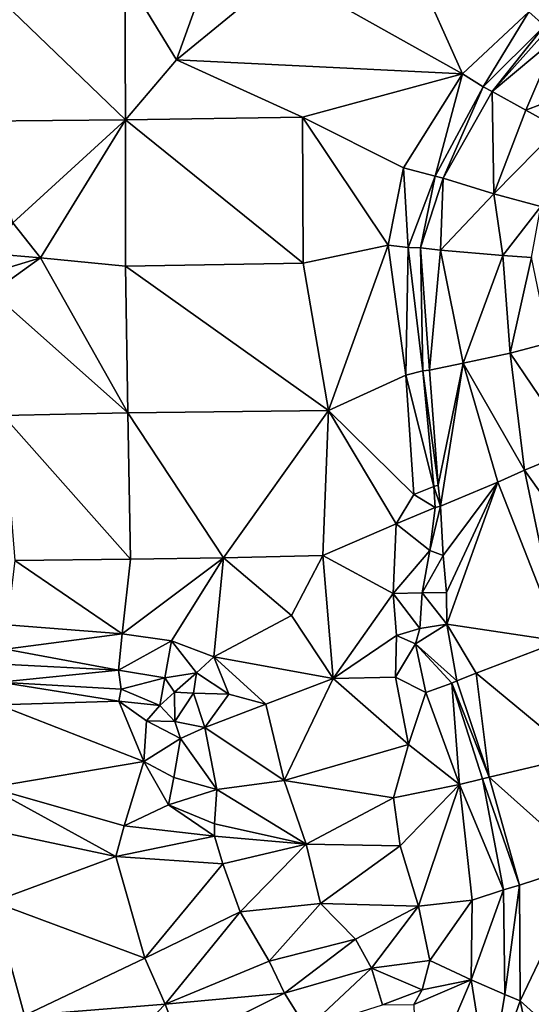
# Model space of a CAD drawing. Header units: feet. Extents: x 116535 to 120173, y 200032 to 203855.
# Tile 61 of 87: x 118632 to 118720, y 202617 to 202785. Entities that reach past the tile are written whole.
import ezdxf

# ---------------------------------------------------------------- set-up
doc = ezdxf.new("R2010")
doc.units = ezdxf.units.FT
doc.header["$MEASUREMENT"] = 0
doc.layers.add('V-TOPO-TINN-3DFC', color=3, linetype='Continuous')

msp = doc.modelspace()

# ---------------------------------------------------------------- linework, layer by layer
at = {"layer": 'V-TOPO-TINN-3DFC'}
for points in [[(118744.4512, 202802.0489, 564.3678), (118719.4099, 202786.8208, 566.7696), (118722.0818, 202784.4375, 564.2734)], [(118650.5627, 202768.353, 564.7489), (118650.4181, 202793.1147, 565.3128), (118625.2314, 202792.7308, 565.8871)], [(118650.5627, 202768.353, 564.7489), (118625.2314, 202792.7308, 565.8871), (118625.5456, 202768.1146, 564.5714)], [(118650.4181, 202793.1147, 565.3128), (118659.2286, 202778.6355, 564.6729), (118664.5941, 202793.5559, 564.7785)], [(118650.5627, 202768.353, 564.7489), (118659.2286, 202778.6355, 564.6729), (118650.4181, 202793.1147, 565.3128)], [(118664.5941, 202793.5559, 564.7785), (118659.2286, 202778.6355, 564.6729), (118677.3576, 202793.4788, 566.4408)], [(118677.3576, 202793.4788, 566.4408), (118659.2286, 202778.6355, 564.6729), (118708.0902, 202776.2067, 567.3755)], [(118677.3576, 202793.4788, 566.4408), (118708.0902, 202776.2067, 567.3755), (118700.171, 202793.9459, 566.3358)], [(118700.171, 202793.9459, 566.3358), (118708.0902, 202776.2067, 567.3755), (118719.4099, 202786.8208, 566.7696)], [(118719.4099, 202786.8208, 566.7696), (118708.0902, 202776.2067, 567.3755), (118711.6282, 202773.9801, 564.0761)], [(118722.0818, 202784.4375, 564.2734), (118719.4099, 202786.8208, 566.7696), (118711.6282, 202773.9801, 564.0761)], [(118722.0818, 202784.4375, 564.2734), (118711.6282, 202773.9801, 564.0761), (118713.1649, 202773.2056, 562.3008)], [(118722.0818, 202784.4375, 564.2734), (118713.1649, 202773.2056, 562.3008), (118722.6786, 202783.9409, 561.8044)], [(118722.6786, 202783.9409, 561.8044), (118713.1649, 202773.2056, 562.3008), (118724.2165, 202782.4806, 561.2604)], [(118724.2165, 202782.4806, 561.2604), (118713.1649, 202773.2056, 562.3008), (118718.8773, 202769.9983, 561.785)], [(118724.2165, 202782.4806, 561.2604), (118718.8773, 202769.9983, 561.785), (118732.2585, 202775.1703, 562.5233)], [(118680.7718, 202768.833, 565.7118), (118659.2286, 202778.6355, 564.6729), (118650.5627, 202768.353, 564.7489)], [(118708.0902, 202776.2067, 567.3755), (118659.2286, 202778.6355, 564.6729), (118680.7718, 202768.833, 565.7118)], [(118708.0902, 202776.2067, 567.3755), (118680.7718, 202768.833, 565.7118), (118698.0266, 202760.1822, 567.5211)], [(118708.0902, 202776.2067, 567.3755), (118698.0266, 202760.1822, 567.5211), (118703.3928, 202758.741, 563.6206)], [(118708.0902, 202776.2067, 567.3755), (118703.3928, 202758.741, 563.6206), (118711.6282, 202773.9801, 564.0761)], [(118732.2585, 202775.1703, 562.5233), (118718.8773, 202769.9983, 561.785), (118724.4628, 202766.9532, 562.557)], [(118711.6282, 202773.9801, 564.0761), (118703.3928, 202758.741, 563.6206), (118704.7751, 202758.3776, 562.2108)], [(118713.1649, 202773.2056, 562.3008), (118711.6282, 202773.9801, 564.0761), (118704.7751, 202758.3776, 562.2108)], [(118713.1649, 202773.2056, 562.3008), (118704.7751, 202758.3776, 562.2108), (118713.4223, 202755.7368, 561.1445)], [(118718.8773, 202769.9983, 561.785), (118713.1649, 202773.2056, 562.3008), (118713.4223, 202755.7368, 561.1445)], [(118724.4628, 202766.9532, 562.557), (118718.8773, 202769.9983, 561.785), (118713.4223, 202755.7368, 561.1445)], [(118631.3207, 202750.7765, 563.6977), (118650.5627, 202768.353, 564.7489), (118625.5456, 202768.1146, 564.5714)], [(118636.0029, 202744.803, 564.0557), (118650.5627, 202768.353, 564.7489), (118631.3207, 202750.7765, 563.6977)], [(118636.0029, 202744.803, 564.0557), (118650.5494, 202743.3463, 564.8488), (118650.5627, 202768.353, 564.7489)], [(118650.5494, 202743.3463, 564.8488), (118680.8515, 202743.8684, 565.9145), (118650.5627, 202768.353, 564.7489)], [(118680.8515, 202743.8684, 565.9145), (118680.7718, 202768.833, 565.7118), (118650.5627, 202768.353, 564.7489)], [(118695.4006, 202746.946, 566.5464), (118698.0266, 202760.1822, 567.5211), (118680.7718, 202768.833, 565.7118)], [(118695.4006, 202746.946, 566.5464), (118680.7718, 202768.833, 565.7118), (118680.8515, 202743.8684, 565.9145)], [(118724.4628, 202766.9532, 562.557), (118713.4223, 202755.7368, 561.1445), (118721.4719, 202753.5609, 563.0105)], [(118698.0266, 202760.1822, 567.5211), (118695.4006, 202746.946, 566.5464), (118698.7849, 202746.5394, 563.7847)], [(118703.3928, 202758.741, 563.6206), (118698.0266, 202760.1822, 567.5211), (118698.7849, 202746.5394, 563.7847)], [(118703.3928, 202758.741, 563.6206), (118698.7849, 202746.5394, 563.7847), (118700.9149, 202746.4736, 562.0486)], [(118704.7751, 202758.3776, 562.2108), (118703.3928, 202758.741, 563.6206), (118700.9149, 202746.4736, 562.0486)], [(118704.7751, 202758.3776, 562.2108), (118700.9149, 202746.4736, 562.0486), (118704.3087, 202746.1227, 561.074)], [(118713.4223, 202755.7368, 561.1445), (118704.7751, 202758.3776, 562.2108), (118704.3087, 202746.1227, 561.074)], [(118713.4223, 202755.7368, 561.1445), (118704.3087, 202746.1227, 561.074), (118714.9433, 202745.1872, 561.4821)], [(118721.4719, 202753.5609, 563.0105), (118713.4223, 202755.7368, 561.1445), (118714.9433, 202745.1872, 561.4821)], [(118721.4719, 202753.5609, 563.0105), (118714.9433, 202745.1872, 561.4821), (118719.8334, 202744.8452, 562.7942)], [(118636.0029, 202744.803, 564.0557), (118631.3207, 202750.7765, 563.6977), (118627.9561, 202745.4575, 562.2144)], [(118636.0029, 202744.803, 564.0557), (118627.9561, 202745.4575, 562.2144), (118626.7862, 202741.9887, 561.8337)], [(118685.1944, 202718.6873, 566.5371), (118695.4006, 202746.946, 566.5464), (118680.8515, 202743.8684, 565.9145)], [(118685.1944, 202718.6873, 566.5371), (118698.4234, 202724.7571, 567.0138), (118695.4006, 202746.946, 566.5464)], [(118695.4006, 202746.946, 566.5464), (118698.4234, 202724.7571, 567.0138), (118698.7849, 202746.5394, 563.7847)], [(118698.4234, 202724.7571, 567.0138), (118701.321, 202725.4603, 563.4376), (118698.7849, 202746.5394, 563.7847)], [(118698.7849, 202746.5394, 563.7847), (118701.321, 202725.4603, 563.4376), (118700.9149, 202746.4736, 562.0486)], [(118700.9149, 202746.4736, 562.0486), (118702.4319, 202725.6141, 562.1328), (118704.3087, 202746.1227, 561.074)], [(118700.9149, 202746.4736, 562.0486), (118701.321, 202725.4603, 563.4376), (118702.4319, 202725.6141, 562.1328)], [(118704.3087, 202746.1227, 561.074), (118702.4319, 202725.6141, 562.1328), (118708.1919, 202726.7929, 561.0942)], [(118704.3087, 202746.1227, 561.074), (118708.1919, 202726.7929, 561.0942), (118714.9433, 202745.1872, 561.4821)], [(118636.0029, 202744.803, 564.0557), (118626.7862, 202741.9887, 561.8337), (118627.7871, 202738.8809, 563.8906)], [(118636.0029, 202744.803, 564.0557), (118627.7871, 202738.8809, 563.8906), (118650.9148, 202718.29, 566.3308)], [(118636.0029, 202744.803, 564.0557), (118650.9148, 202718.29, 566.3308), (118650.5494, 202743.3463, 564.8488)], [(118685.1944, 202718.6873, 566.5371), (118680.8515, 202743.8684, 565.9145), (118650.5494, 202743.3463, 564.8488)], [(118708.1919, 202726.7929, 561.0942), (118716.2093, 202728.5226, 560.8623), (118714.9433, 202745.1872, 561.4821)], [(118714.9433, 202745.1872, 561.4821), (118716.2093, 202728.5226, 560.8623), (118719.8334, 202744.8452, 562.7942)], [(118719.8334, 202744.8452, 562.7942), (118716.2093, 202728.5226, 560.8623), (118722.9013, 202730.2399, 562.4022)], [(118685.1944, 202718.6873, 566.5371), (118650.5494, 202743.3463, 564.8488), (118650.9148, 202718.29, 566.3308)], [(118627.7871, 202738.8809, 563.8906), (118629.6217, 202717.8675, 565.1457), (118650.9148, 202718.29, 566.3308)], [(118722.9013, 202730.2399, 562.4022), (118716.2093, 202728.5226, 560.8623), (118727.2988, 202712.1166, 562.2232)], [(118708.1919, 202726.7929, 561.0942), (118718.6502, 202708.5094, 561.3967), (118716.2093, 202728.5226, 560.8623)], [(118716.2093, 202728.5226, 560.8623), (118718.6502, 202708.5094, 561.3967), (118727.2988, 202712.1166, 562.2232)], [(118701.321, 202725.4603, 563.4376), (118698.4234, 202724.7571, 567.0138), (118703.1867, 202705.7172, 563.1615)], [(118701.321, 202725.4603, 563.4376), (118703.9051, 202705.9648, 561.5742), (118702.4319, 202725.6141, 562.1328)], [(118701.321, 202725.4603, 563.4376), (118703.1867, 202705.7172, 563.1615), (118703.9051, 202705.9648, 561.5742)], [(118702.4319, 202725.6141, 562.1328), (118703.9051, 202705.9648, 561.5742), (118708.1919, 202726.7929, 561.0942)], [(118704.3183, 202702.346, 561.2414), (118708.1919, 202726.7929, 561.0942), (118703.9051, 202705.9648, 561.5742)], [(118704.3183, 202702.346, 561.2414), (118714.0907, 202706.4367, 560.6002), (118708.1919, 202726.7929, 561.0942)], [(118708.1919, 202726.7929, 561.0942), (118714.0907, 202706.4367, 560.6002), (118718.6502, 202708.5094, 561.3967)], [(118698.4234, 202724.7571, 567.0138), (118685.1944, 202718.6873, 566.5371), (118699.7762, 202704.3347, 566.0138)], [(118698.4234, 202724.7571, 567.0138), (118699.7762, 202704.3347, 566.0138), (118703.1867, 202705.7172, 563.1615)], [(118667.2902, 202693.5181, 565.8113), (118685.1944, 202718.6873, 566.5371), (118650.9148, 202718.29, 566.3308)], [(118667.2902, 202693.5181, 565.8113), (118684.2157, 202693.9261, 565.3922), (118685.1944, 202718.6873, 566.5371)], [(118696.7446, 202699.317, 566.0101), (118685.1944, 202718.6873, 566.5371), (118684.2157, 202693.9261, 565.3922)], [(118699.7762, 202704.3347, 566.0138), (118685.1944, 202718.6873, 566.5371), (118696.7446, 202699.317, 566.0101)], [(118651.4059, 202693.2941, 564.9845), (118650.9148, 202718.29, 566.3308), (118629.6217, 202717.8675, 565.1457)], [(118651.4059, 202693.2941, 564.9845), (118629.6217, 202717.8675, 565.1457), (118631.6454, 202693.0571, 565.4848)], [(118651.4059, 202693.2941, 564.9845), (118667.2902, 202693.5181, 565.8113), (118650.9148, 202718.29, 566.3308)], [(118727.2988, 202712.1166, 562.2232), (118718.6502, 202708.5094, 561.3967), (118736.301, 202683.7123, 562.6127)], [(118718.6502, 202708.5094, 561.3967), (118714.0907, 202706.4367, 560.6002), (118724.7291, 202679.2701, 561.6351)], [(118718.6502, 202708.5094, 561.3967), (118724.7291, 202679.2701, 561.6351), (118736.301, 202683.7123, 562.6127)], [(118699.7762, 202704.3347, 566.0138), (118703.4341, 202702.1158, 563.1762), (118703.1867, 202705.7172, 563.1615)], [(118703.1867, 202705.7172, 563.1615), (118704.3183, 202702.346, 561.2414), (118703.9051, 202705.9648, 561.5742)], [(118703.1867, 202705.7172, 563.1615), (118703.4341, 202702.1158, 563.1762), (118704.3183, 202702.346, 561.2414)], [(118714.0907, 202706.4367, 560.6002), (118704.3183, 202702.346, 561.2414), (118704.7753, 202693.9171, 561.3028)], [(118705.3618, 202687.6257, 560.7884), (118714.0907, 202706.4367, 560.6002), (118704.7753, 202693.9171, 561.3028)], [(118714.0907, 202706.4367, 560.6002), (118705.3618, 202687.6257, 560.7884), (118705.4061, 202682.1876, 560.2092)], [(118714.0907, 202706.4367, 560.6002), (118705.4061, 202682.1876, 560.2092), (118724.7291, 202679.2701, 561.6351)], [(118699.7762, 202704.3347, 566.0138), (118696.7446, 202699.317, 566.0101), (118703.4341, 202702.1158, 563.1762)], [(118703.4341, 202702.1158, 563.1762), (118696.7446, 202699.317, 566.0101), (118702.4934, 202694.8043, 563.1201)], [(118704.3183, 202702.346, 561.2414), (118702.4934, 202694.8043, 563.1201), (118704.7753, 202693.9171, 561.3028)], [(118704.3183, 202702.346, 561.2414), (118703.4341, 202702.1158, 563.1762), (118702.4934, 202694.8043, 563.1201)], [(118696.7446, 202699.317, 566.0101), (118684.2157, 202693.9261, 565.3922), (118696.2553, 202687.4121, 563.3366)], [(118702.4934, 202694.8043, 563.1201), (118696.7446, 202699.317, 566.0101), (118696.2553, 202687.4121, 563.3366)], [(118631.6454, 202693.0571, 565.4848), (118649.9909, 202680.5182, 565.0768), (118651.4059, 202693.2941, 564.9845)], [(118667.2902, 202693.5181, 565.8113), (118649.9909, 202680.5182, 565.0768), (118658.3856, 202679.3635, 564.9348)], [(118667.2902, 202693.5181, 565.8113), (118651.4059, 202693.2941, 564.9845), (118649.9909, 202680.5182, 565.0768)], [(118665.6144, 202676.6309, 563.2368), (118667.2902, 202693.5181, 565.8113), (118658.3856, 202679.3635, 564.9348)], [(118678.8897, 202683.6893, 565.1754), (118667.2902, 202693.5181, 565.8113), (118665.6144, 202676.6309, 563.2368)], [(118678.8897, 202683.6893, 565.1754), (118684.2157, 202693.9261, 565.3922), (118667.2902, 202693.5181, 565.8113)], [(118685.9685, 202672.8787, 564.6414), (118684.2157, 202693.9261, 565.3922), (118678.8897, 202683.6893, 565.1754)], [(118685.9685, 202672.8787, 564.6414), (118696.2553, 202687.4121, 563.3366), (118684.2157, 202693.9261, 565.3922)], [(118702.4934, 202694.8043, 563.1201), (118696.2553, 202687.4121, 563.3366), (118701.2103, 202687.5358, 562.6371)], [(118704.7753, 202693.9171, 561.3028), (118702.4934, 202694.8043, 563.1201), (118701.2103, 202687.5358, 562.6371)], [(118704.7753, 202693.9171, 561.3028), (118701.2103, 202687.5358, 562.6371), (118705.3618, 202687.6257, 560.7884)], [(118631.6454, 202693.0571, 565.4848), (118630.3115, 202682.0588, 563.4519), (118649.9909, 202680.5182, 565.0768)], [(118696.8037, 202680.2569, 563.3531), (118696.2553, 202687.4121, 563.3366), (118685.9685, 202672.8787, 564.6414)], [(118696.2553, 202687.4121, 563.3366), (118700.7766, 202681.4332, 562.7889), (118701.2103, 202687.5358, 562.6371)], [(118696.2553, 202687.4121, 563.3366), (118696.8037, 202680.2569, 563.3531), (118700.7766, 202681.4332, 562.7889)], [(118701.2103, 202687.5358, 562.6371), (118700.7766, 202681.4332, 562.7889), (118705.4061, 202682.1876, 560.2092)], [(118701.2103, 202687.5358, 562.6371), (118705.4061, 202682.1876, 560.2092), (118705.3618, 202687.6257, 560.7884)], [(118685.9685, 202672.8787, 564.6414), (118678.8897, 202683.6893, 565.1754), (118665.6144, 202676.6309, 563.2368)], [(118649.9909, 202680.5182, 565.0768), (118630.3115, 202682.0588, 563.4519), (118630.0204, 202677.9318, 559.81)], [(118700.7766, 202681.4332, 562.7889), (118700.0453, 202678.8171, 563.3057), (118705.4061, 202682.1876, 560.2092)], [(118700.0453, 202678.8171, 563.3057), (118707.0994, 202672.5226, 560.8664), (118705.4061, 202682.1876, 560.2092)], [(118705.4061, 202682.1876, 560.2092), (118710.409, 202673.8307, 560.106), (118724.7291, 202679.2701, 561.6351)], [(118705.4061, 202682.1876, 560.2092), (118707.0994, 202672.5226, 560.8664), (118710.409, 202673.8307, 560.106)], [(118649.9909, 202680.5182, 565.0768), (118630.0204, 202677.9318, 559.81), (118649.326, 202674.305, 559.4983)], [(118658.3856, 202679.3635, 564.9348), (118649.9909, 202680.5182, 565.0768), (118649.326, 202674.305, 559.4983)], [(118696.6428, 202673.1461, 565.8587), (118696.8037, 202680.2569, 563.3531), (118685.9685, 202672.8787, 564.6414)], [(118700.0453, 202678.8171, 563.3057), (118696.8037, 202680.2569, 563.3531), (118696.6428, 202673.1461, 565.8587)], [(118700.7766, 202681.4332, 562.7889), (118696.8037, 202680.2569, 563.3531), (118700.0453, 202678.8171, 563.3057)], [(118658.3856, 202679.3635, 564.9348), (118649.326, 202674.305, 559.4983), (118657.2547, 202672.999, 559.7415)], [(118658.3856, 202679.3635, 564.9348), (118657.2547, 202672.999, 559.7415), (118662.6868, 202673.8686, 559.931)], [(118665.6144, 202676.6309, 563.2368), (118658.3856, 202679.3635, 564.9348), (118662.6868, 202673.8686, 559.931)], [(118700.0453, 202678.8171, 563.3057), (118696.6428, 202673.1461, 565.8587), (118701.8164, 202670.4927, 565.9045)], [(118700.0453, 202678.8171, 563.3057), (118706.2479, 202672.1218, 563.1727), (118707.0994, 202672.5226, 560.8664)], [(118700.0453, 202678.8171, 563.3057), (118701.8164, 202670.4927, 565.9045), (118706.2479, 202672.1218, 563.1727)], [(118724.7291, 202679.2701, 561.6351), (118710.409, 202673.8307, 560.106), (118727.5888, 202659.5808, 560.0136)], [(118649.326, 202674.305, 559.4983), (118630.0204, 202677.9318, 559.81), (118629.4543, 202675.338, 559.6072)], [(118668.1648, 202670.2353, 564.2652), (118665.6144, 202676.6309, 563.2368), (118662.6868, 202673.8686, 559.931)], [(118685.9685, 202672.8787, 564.6414), (118665.6144, 202676.6309, 563.2368), (118674.4905, 202668.5049, 563.8995)], [(118674.4905, 202668.5049, 563.8995), (118665.6144, 202676.6309, 563.2368), (118668.1648, 202670.2353, 564.2652)], [(118629.0564, 202672.3026, 559.8882), (118649.326, 202674.305, 559.4983), (118629.4543, 202675.338, 559.6072)], [(118629.0564, 202672.3026, 559.8882), (118649.7695, 202671.0801, 559.4754), (118649.326, 202674.305, 559.4983)], [(118649.7695, 202671.0801, 559.4754), (118657.2547, 202672.999, 559.7415), (118649.326, 202674.305, 559.4983)], [(118662.6868, 202673.8686, 559.931), (118657.2547, 202672.999, 559.7415), (118658.9216, 202670.5958, 560.406)], [(118662.1507, 202670.3835, 560.4705), (118662.6868, 202673.8686, 559.931), (118658.9216, 202670.5958, 560.406)], [(118668.1648, 202670.2353, 564.2652), (118662.6868, 202673.8686, 559.931), (118662.1507, 202670.3835, 560.4705)], [(118696.6428, 202673.1461, 565.8587), (118685.9685, 202672.8787, 564.6414), (118698.831, 202661.6372, 564.1236)], [(118701.8164, 202670.4927, 565.9045), (118696.6428, 202673.1461, 565.8587), (118698.831, 202661.6372, 564.1236)], [(118710.409, 202673.8307, 560.106), (118707.0994, 202672.5226, 560.8664), (118712.6488, 202656.0636, 562.0565)], [(118710.409, 202673.8307, 560.106), (118712.6488, 202656.0636, 562.0565), (118727.5888, 202659.5808, 560.0136)], [(118628.8519, 202668.4203, 561.8131), (118649.4138, 202669.0203, 561.4334), (118629.0564, 202672.3026, 559.8882)], [(118629.0564, 202672.3026, 559.8882), (118649.4138, 202669.0203, 561.4334), (118649.7695, 202671.0801, 559.4754)], [(118656.3802, 202668.2777, 559.9024), (118657.2547, 202672.999, 559.7415), (118649.7695, 202671.0801, 559.4754)], [(118656.3802, 202668.2777, 559.9024), (118658.9216, 202670.5958, 560.406), (118657.2547, 202672.999, 559.7415)], [(118677.6508, 202655.4817, 563.1474), (118685.9685, 202672.8787, 564.6414), (118674.4905, 202668.5049, 563.8995)], [(118677.6508, 202655.4817, 563.1474), (118698.831, 202661.6372, 564.1236), (118685.9685, 202672.8787, 564.6414)], [(118707.5496, 202654.7813, 566.4527), (118706.2479, 202672.1218, 563.1727), (118701.8164, 202670.4927, 565.9045)], [(118707.0994, 202672.5226, 560.8664), (118706.2479, 202672.1218, 563.1727), (118712.6488, 202656.0636, 562.0565)], [(118707.5496, 202654.7813, 566.4527), (118711.4934, 202655.7705, 562.9232), (118706.2479, 202672.1218, 563.1727)], [(118706.2479, 202672.1218, 563.1727), (118711.4934, 202655.7705, 562.9232), (118712.6488, 202656.0636, 562.0565)], [(118649.4138, 202669.0203, 561.4334), (118656.3802, 202668.2777, 559.9024), (118649.7695, 202671.0801, 559.4754)], [(118658.9467, 202665.5429, 559.9337), (118658.9216, 202670.5958, 560.406), (118656.3802, 202668.2777, 559.9024)], [(118658.9467, 202665.5429, 559.9337), (118662.1507, 202670.3835, 560.4705), (118658.9216, 202670.5958, 560.406)], [(118658.9467, 202665.5429, 559.9337), (118664.0999, 202664.5358, 563.7151), (118662.1507, 202670.3835, 560.4705)], [(118664.0999, 202664.5358, 563.7151), (118668.1648, 202670.2353, 564.2652), (118662.1507, 202670.3835, 560.4705)], [(118674.4905, 202668.5049, 563.8995), (118668.1648, 202670.2353, 564.2652), (118664.0999, 202664.5358, 563.7151)], [(118707.5496, 202654.7813, 566.4527), (118701.8164, 202670.4927, 565.9045), (118698.831, 202661.6372, 564.1236)], [(118653.6512, 202658.7266, 562.8266), (118628.8519, 202668.4203, 561.8131), (118627.3938, 202654.2903, 562.3311)], [(118653.6512, 202658.7266, 562.8266), (118649.4138, 202669.0203, 561.4334), (118628.8519, 202668.4203, 561.8131)], [(118649.4138, 202669.0203, 561.4334), (118654.102, 202665.6741, 562.0665), (118656.3802, 202668.2777, 559.9024)], [(118649.4138, 202669.0203, 561.4334), (118653.6512, 202658.7266, 562.8266), (118654.102, 202665.6741, 562.0665)], [(118654.102, 202665.6741, 562.0665), (118658.9467, 202665.5429, 559.9337), (118656.3802, 202668.2777, 559.9024)], [(118677.6508, 202655.4817, 563.1474), (118674.4905, 202668.5049, 563.8995), (118664.0999, 202664.5358, 563.7151)], [(118654.102, 202665.6741, 562.0665), (118653.6512, 202658.7266, 562.8266), (118659.9149, 202662.6327, 560.7906)], [(118654.102, 202665.6741, 562.0665), (118659.9149, 202662.6327, 560.7906), (118658.9467, 202665.5429, 559.9337)], [(118659.9149, 202662.6327, 560.7906), (118664.0999, 202664.5358, 563.7151), (118658.9467, 202665.5429, 559.9337)], [(118659.9149, 202662.6327, 560.7906), (118666.1395, 202653.9598, 562.1819), (118664.0999, 202664.5358, 563.7151)], [(118677.6508, 202655.4817, 563.1474), (118664.0999, 202664.5358, 563.7151), (118666.1395, 202653.9598, 562.1819)], [(118659.9149, 202662.6327, 560.7906), (118653.6512, 202658.7266, 562.8266), (118658.8032, 202655.9924, 561.9197)], [(118659.9149, 202662.6327, 560.7906), (118658.8032, 202655.9924, 561.9197), (118666.1395, 202653.9598, 562.1819)], [(118696.279, 202652.4929, 564.5521), (118698.831, 202661.6372, 564.1236), (118677.6508, 202655.4817, 563.1474)], [(118707.5496, 202654.7813, 566.4527), (118698.831, 202661.6372, 564.1236), (118696.279, 202652.4929, 564.5521)], [(118727.5888, 202659.5808, 560.0136), (118712.6488, 202656.0636, 562.0565), (118729.135, 202641.2829, 560.2986)], [(118650.3184, 202647.7076, 563.1343), (118653.6512, 202658.7266, 562.8266), (118627.3938, 202654.2903, 562.3311)], [(118650.3184, 202647.7076, 563.1343), (118657.8712, 202651.3391, 563.268), (118653.6512, 202658.7266, 562.8266)], [(118653.6512, 202658.7266, 562.8266), (118657.8712, 202651.3391, 563.268), (118658.8032, 202655.9924, 561.9197)], [(118658.8032, 202655.9924, 561.9197), (118657.8712, 202651.3391, 563.268), (118666.1395, 202653.9598, 562.1819)], [(118681.4002, 202644.5865, 565.6512), (118677.6508, 202655.4817, 563.1474), (118666.1395, 202653.9598, 562.1819)], [(118696.279, 202652.4929, 564.5521), (118677.6508, 202655.4817, 563.1474), (118681.4002, 202644.5865, 565.6512)], [(118707.5496, 202654.7813, 566.4527), (118696.279, 202652.4929, 564.5521), (118697.4389, 202644.306, 562.686)], [(118697.4389, 202644.306, 562.686), (118700.5517, 202633.9756, 569.4051), (118707.5496, 202654.7813, 566.4527)], [(118707.5496, 202654.7813, 566.4527), (118700.5517, 202633.9756, 569.4051), (118709.7266, 202635.0509, 568.7865)], [(118715.0906, 202636.8004, 563.0882), (118711.4934, 202655.7705, 562.9232), (118707.5496, 202654.7813, 566.4527)], [(118715.0906, 202636.8004, 563.0882), (118707.5496, 202654.7813, 566.4527), (118709.7266, 202635.0509, 568.7865)], [(118717.8107, 202637.5995, 561.254), (118712.6488, 202656.0636, 562.0565), (118711.4934, 202655.7705, 562.9232)], [(118717.8107, 202637.5995, 561.254), (118711.4934, 202655.7705, 562.9232), (118715.0906, 202636.8004, 563.0882)], [(118729.135, 202641.2829, 560.2986), (118712.6488, 202656.0636, 562.0565), (118717.8107, 202637.5995, 561.254)], [(118648.9114, 202642.4657, 565.6346), (118627.3938, 202654.2903, 562.3311), (118624.4771, 202647.6517, 565.533)], [(118648.9114, 202642.4657, 565.6346), (118650.3184, 202647.7076, 563.1343), (118627.3938, 202654.2903, 562.3311)], [(118657.8712, 202651.3391, 563.268), (118665.7407, 202648.095, 563.7964), (118666.1395, 202653.9598, 562.1819)], [(118681.4002, 202644.5865, 565.6512), (118666.1395, 202653.9598, 562.1819), (118665.7407, 202648.095, 563.7964)], [(118650.3184, 202647.7076, 563.1343), (118665.7396, 202645.9608, 563.8764), (118657.8712, 202651.3391, 563.268)], [(118665.7396, 202645.9608, 563.8764), (118665.7407, 202648.095, 563.7964), (118657.8712, 202651.3391, 563.268)], [(118697.4389, 202644.306, 562.686), (118696.279, 202652.4929, 564.5521), (118681.4002, 202644.5865, 565.6512)], [(118681.4002, 202644.5865, 565.6512), (118665.7407, 202648.095, 563.7964), (118665.7396, 202645.9608, 563.8764)], [(118648.9114, 202642.4657, 565.6346), (118624.4771, 202647.6517, 565.533), (118627.9566, 202634.7221, 565.3778)], [(118650.3184, 202647.7076, 563.1343), (118648.9114, 202642.4657, 565.6346), (118665.7396, 202645.9608, 563.8764)], [(118667.1697, 202641.2253, 566.166), (118665.7396, 202645.9608, 563.8764), (118648.9114, 202642.4657, 565.6346)], [(118681.4002, 202644.5865, 565.6512), (118665.7396, 202645.9608, 563.8764), (118667.1697, 202641.2253, 566.166)], [(118670.13, 202633.0075, 565.7724), (118681.4002, 202644.5865, 565.6512), (118667.1697, 202641.2253, 566.166)], [(118670.13, 202633.0075, 565.7724), (118683.8537, 202634.4671, 566.155), (118681.4002, 202644.5865, 565.6512)], [(118683.8537, 202634.4671, 566.155), (118697.4389, 202644.306, 562.686), (118681.4002, 202644.5865, 565.6512)], [(118700.5517, 202633.9756, 569.4051), (118697.4389, 202644.306, 562.686), (118683.8537, 202634.4671, 566.155)], [(118653.8461, 202625.102, 565.262), (118648.9114, 202642.4657, 565.6346), (118627.9566, 202634.7221, 565.3778)], [(118653.8461, 202625.102, 565.262), (118667.1697, 202641.2253, 566.166), (118648.9114, 202642.4657, 565.6346)], [(118653.8461, 202625.102, 565.262), (118670.13, 202633.0075, 565.7724), (118667.1697, 202641.2253, 566.166)], [(118729.135, 202641.2829, 560.2986), (118717.8107, 202637.5995, 561.254), (118717.8972, 202617.8103, 562.3087)], [(118729.135, 202641.2829, 560.2986), (118717.8972, 202617.8103, 562.3087), (118729.9417, 202606.9872, 560.9594)], [(118709.7266, 202635.0509, 568.7865), (118709.5859, 202621.437, 563.6539), (118715.0906, 202636.8004, 563.0882)], [(118715.0906, 202636.8004, 563.0882), (118709.5859, 202621.437, 563.6539), (118715.2934, 202618.8961, 563.149)], [(118717.8107, 202637.5995, 561.254), (118715.0906, 202636.8004, 563.0882), (118715.2934, 202618.8961, 563.149)], [(118717.8107, 202637.5995, 561.254), (118715.2934, 202618.8961, 563.149), (118717.8972, 202617.8103, 562.3087)], [(118601.6636, 202610.6128, 564.9298), (118633.3012, 202615.3074, 565.2683), (118627.9566, 202634.7221, 565.3778)], [(118653.8461, 202625.102, 565.262), (118627.9566, 202634.7221, 565.3778), (118633.3012, 202615.3074, 565.2683)], [(118675.0709, 202624.6018, 568.154), (118683.8537, 202634.4671, 566.155), (118670.13, 202633.0075, 565.7724)], [(118689.8328, 202628.356, 569.8505), (118683.8537, 202634.4671, 566.155), (118675.0709, 202624.6018, 568.154)], [(118700.5517, 202633.9756, 569.4051), (118683.8537, 202634.4671, 566.155), (118689.8328, 202628.356, 569.8505)], [(118709.7266, 202635.0509, 568.7865), (118700.5517, 202633.9756, 569.4051), (118702.4886, 202624.7096, 569.4736)], [(118709.7266, 202635.0509, 568.7865), (118702.4886, 202624.7096, 569.4736), (118709.5859, 202621.437, 563.6539)], [(118657.2849, 202617.2404, 566.7927), (118670.13, 202633.0075, 565.7724), (118653.8461, 202625.102, 565.262)], [(118675.0709, 202624.6018, 568.154), (118670.13, 202633.0075, 565.7724), (118657.2849, 202617.2404, 566.7927)], [(118692.5359, 202623.4001, 570.821), (118700.5517, 202633.9756, 569.4051), (118689.8328, 202628.356, 569.8505)], [(118702.4886, 202624.7096, 569.4736), (118700.5517, 202633.9756, 569.4051), (118692.5359, 202623.4001, 570.821)], [(118677.7076, 202619.1583, 568.8671), (118689.8328, 202628.356, 569.8505), (118675.0709, 202624.6018, 568.154)], [(118692.5359, 202623.4001, 570.821), (118689.8328, 202628.356, 569.8505), (118677.7076, 202619.1583, 568.8671)], [(118657.2849, 202617.2404, 566.7927), (118653.8461, 202625.102, 565.262), (118633.3012, 202615.3074, 565.2683)], [(118677.7076, 202619.1583, 568.8671), (118675.0709, 202624.6018, 568.154), (118657.2849, 202617.2404, 566.7927)], [(118702.4886, 202624.7096, 569.4736), (118692.5359, 202623.4001, 570.821), (118701.1959, 202619.7103, 567.1361)], [(118702.4886, 202624.7096, 569.4736), (118701.1959, 202619.7103, 567.1361), (118709.5859, 202621.437, 563.6539)], [(118692.5359, 202623.4001, 570.821), (118677.7076, 202619.1583, 568.8671), (118681.4898, 202613.0151, 565.5857)], [(118694.4137, 202617.1532, 566.6795), (118692.5359, 202623.4001, 570.821), (118681.4898, 202613.0151, 565.5857)], [(118701.1959, 202619.7103, 567.1361), (118692.5359, 202623.4001, 570.821), (118694.4137, 202617.1532, 566.6795)], [(118700.2765, 202599.571, 562.7518), (118709.5859, 202621.437, 563.6539), (118699.7975, 202617.2269, 567.4168)], [(118709.5859, 202621.437, 563.6539), (118701.1959, 202619.7103, 567.1361), (118699.7975, 202617.2269, 567.4168)], [(118700.2765, 202599.571, 562.7518), (118712.5827, 202602.5718, 563.0743), (118709.5859, 202621.437, 563.6539)], [(118709.5859, 202621.437, 563.6539), (118712.5827, 202602.5718, 563.0743), (118715.2934, 202618.8961, 563.149)], [(118701.1959, 202619.7103, 567.1361), (118694.4137, 202617.1532, 566.6795), (118699.7975, 202617.2269, 567.4168)], [(118677.7076, 202619.1583, 568.8671), (118657.2849, 202617.2404, 566.7927), (118659.9996, 202610.2428, 566.8711)], [(118677.7076, 202619.1583, 568.8671), (118659.9996, 202610.2428, 566.8711), (118681.4898, 202613.0151, 565.5857)], [(118715.2934, 202618.8961, 563.149), (118712.5827, 202602.5718, 563.0743), (118717.8972, 202617.8103, 562.3087)], [(118717.8972, 202617.8103, 562.3087), (118712.5827, 202602.5718, 563.0743), (118720.7585, 202604.5368, 562.2632)], [(118717.8972, 202617.8103, 562.3087), (118720.7585, 202604.5368, 562.2632), (118729.9417, 202606.9872, 560.9594)], [(118639.4065, 202598.5245, 565.7317), (118657.2849, 202617.2404, 566.7927), (118633.3012, 202615.3074, 565.2683)], [(118659.9996, 202610.2428, 566.8711), (118657.2849, 202617.2404, 566.7927), (118639.4065, 202598.5245, 565.7317)]]:
    msp.add_3dface(points, dxfattribs=at)

doc.saveas('drawing.dxf')
